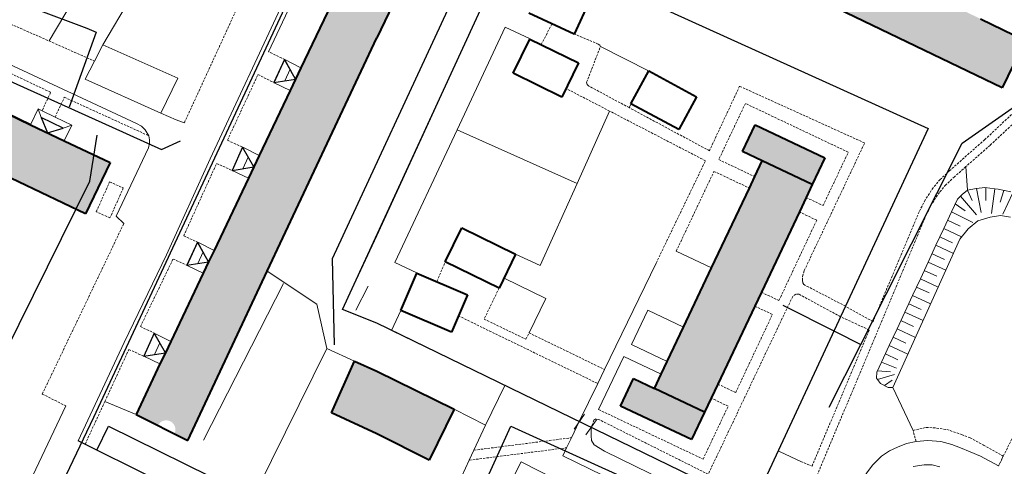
# Model space of a CAD drawing. Extents: x 13 to 4138, y -4831 to -1000.
# Tile 98 of 203: x 1922 to 2136, y -2767 to -2670. Entities that reach past the tile are written whole.
import ezdxf

# ---------------------------------------------------------------- set-up
doc = ezdxf.new("R2010")
doc.units = 0
doc.header["$MEASUREMENT"] = 0
doc.linetypes.add('DASHED', pattern=[0.75, 0.5, -0.25])
for name, color, linetype in [('11', 7, 'CONTINUOUS'), ('24', 7, 'CONTINUOUS'), ('37', 7, 'CONTINUOUS'), ('40', 7, 'CONTINUOUS'), ('6', 7, 'CONTINUOUS'), ('7', 7, 'CONTINUOUS'), ('ДЕТСКИЕ_ПЛОЩАДКИ', 6, 'CONTINUOUS'), ('ПЕШЕХОДНЫЕ_ДОРОЖКИ', 3, 'CONTINUOUS'), ('ТРОПЫ', 32, 'CONTINUOUS'), ('ТРОТУАРЫ', 7, 'CONTINUOUS')]:
    doc.layers.add(name, color=color, linetype=linetype)
for name, color, linetype, lineweight in [('заборы', 5, 'CONTINUOUS', 30), ('заливки дома', 90, 'CONTINUOUS', 40), ('подъезды', 6, 'CONTINUOUS', 40)]:
    doc.layers.add(name, color=color, linetype=linetype, lineweight=lineweight)

msp = doc.modelspace()

# ---------------------------------------------------------------- hatches: boundary and pattern name
at = {"layer": 'заливки дома', "lineweight": 30}
h = msp.add_hatch(color=8, dxfattribs=at)
h.dxf.hatch_style = 1
h.paths.add_polyline_path([(2122, -2413.47), (2111.48, -2408.57), (2109.02, -2413.84), (2107.6, -2416.89), (2106.18, -2419.95), (2099.35, -2434.62), (2097.93, -2437.67), (2096.5, -2440.73), (2090, -2454.68), (2088.61, -2457.69), (2087.16, -2460.79), (2080.39, -2475.32), (2079.01, -2478.28), (2077.55, -2481.43), (2071.22, -2495.01), (2069.83, -2498), (2068.38, -2501.12), (2064.3, -2509.86), (2074.83, -2514.77)])
h.paths.add_polyline_path([(2205.16, -2453.69), (2199.81, -2451.28), (2184.64, -2444.45), (2179.36, -2442.07), (2163.81, -2435.07), (2158.46, -2432.66), (2153.24, -2430.31), (2148.23, -2441.45), (2230.59, -2478.53), (2231.77, -2475.91), (2232.32, -2474.69), (2232.97, -2473.23), (2233.63, -2471.77), (2234.29, -2470.32), (2234.95, -2468.86), (2235.6, -2467.4), (2225.43, -2462.82), (2220.06, -2460.4)])
h.paths.add_polyline_path([(2261.17, -2492.29), (2257.28, -2490.54), (2240.41, -2482.95), (2230.59, -2478.53), (2225.61, -2489.2), (2302.46, -2525.1), (2307.93, -2513.55), (2302.15, -2510.92), (2298.35, -2509.18), (2281.51, -2501.51), (2278.02, -2499.92), (2270.03, -2496.28)])
h.paths.add_polyline_path([(2337.04, -2541.23), (2332.84, -2539.27), (2316.19, -2531.51), (2312.47, -2529.77), (2312.1, -2529.6), (2307.15, -2527.29), (2302.49, -2538.2), (2384.25, -2576.32), (2389.26, -2565.58), (2377.83, -2560.25), (2374.46, -2558.68), (2357.8, -2550.91), (2353.7, -2549)])
h.paths.add_polyline_path([(2275.2, -2605.47), (2287.76, -2579.41), (2272.62, -2572.12), (2263.89, -2590.25), (2262.21, -2589.44), (2259.92, -2594.18), (2261.6, -2594.99), (2259.83, -2598.67), (2257.21, -2604.8), (2254.08, -2611.28), (2252.3, -2610.42), (2250.24, -2614.69), (2252.08, -2615.57), (2243.12, -2634.16), (2257.94, -2641.3), (2271.07, -2614.05)])
h.paths.add_polyline_path([(2241.32, -2591.2), (2251.77, -2569.51), (2240.93, -2564.27), (2217.64, -2613.78), (2228.48, -2619.01), (2238.64, -2597.92), (2241.89, -2599.49), (2242.7, -2597.8), (2244.63, -2593.79), (2245.02, -2592.98)])
h.paths.add_polyline_path([(2259.83, -2598.67), (2255.69, -2596.67), (2254.73, -2598.66), (2244.63, -2593.79), (2242.7, -2597.8), (2257.21, -2604.8)])
h.paths.add_polyline_path([(2418.6, -2618.04), (2420.06, -2614.96), (2421.72, -2611.46), (2411.14, -2606.45), (2410.05, -2608.75), (2409, -2610.98), (2402.95, -2623.76), (2397.98, -2634.26), (2390.44, -2650.18), (2389.27, -2652.64), (2387.99, -2655.35), (2398.57, -2660.36), (2399.68, -2658.01), (2400.89, -2655.46), (2409.01, -2638.31), (2410.49, -2635.19)])
h.paths.add_polyline_path([(2387.99, -2655.35), (2383.25, -2653.11), (2380.48, -2658.97), (2395.8, -2666.22), (2398.57, -2660.36)])
h.paths.add_polyline_path([(2409.14, -2598.59), (2406.47, -2604.24), (2411.14, -2606.45), (2421.72, -2611.46), (2424.39, -2605.81)])
h.paths.add_polyline_path([(2359.34, -2588.74), (2354.39, -2586.16), (2351.33, -2592.03), (2356.27, -2594.61)])
h.paths.add_polyline_path([(2091.8, -2711.35), (2093.28, -2708.22), (2094.62, -2705.39), (2083.75, -2700.24), (2082.12, -2703.69), (2080.94, -2706.17), (2072.75, -2723.48), (2066.66, -2736.34), (2063.12, -2743.82), (2061.81, -2746.57), (2060.34, -2749.66), (2071.22, -2754.81), (2072.67, -2751.75), (2074.11, -2748.71), (2082.12, -2731.79), (2083.55, -2728.77)])
h.paths.add_polyline_path([(2082.18, -2692.46), (2079.46, -2698.21), (2083.75, -2700.24), (2094.62, -2705.39), (2097.35, -2699.64)])
h.paths.add_polyline_path([(2060.34, -2749.66), (2055.8, -2747.51), (2052.98, -2753.46), (2068.4, -2760.76), (2071.22, -2754.81)])
h.paths.add_polyline_path([(2016.8, -2754.18), (2000, -2745.9), (1995.17, -2743.71), (1990.18, -2754.95), (2000, -2759.47), (2011.37, -2765.22)])
h.paths.add_polyline_path([(2020.78, -2793.38), (2021.7, -2791.55), (2016.21, -2788.78), (2012.89, -2787.1), (2009.97, -2785.62), (2004.01, -2782.61), (2002.8, -2785), (2000, -2783.66), (1999.43, -2783.41), (1995.08, -2792.88), (1997.35, -2794.05), (1995.65, -2797.57), (2000, -2799.67), (2014.26, -2806.88), (2015.46, -2804.5), (2020.99, -2807.3), (2019.95, -2809.36), (2035.76, -2817.35), (2038.28, -2818.62), (2039.51, -2816.18), (2042.16, -2817.52), (2047.94, -2806.06), (2045.18, -2804.66), (2045.7, -2803.63), (2040.17, -2800.84), (2037.11, -2799.29), (2033.93, -2797.69), (2027.03, -2794.2), (2026.08, -2796.07)])
h.paths.add_polyline_path([(2085.42, -2792.96), (2081.2, -2790.91), (2077.48, -2789.1), (2074.24, -2795.76), (2072.51, -2799.32), (2077.41, -2801.7), (2108.35, -2816.68), (2113.27, -2806.51), (2110.56, -2805.19)])
h.paths.add_polyline_path([(2077.41, -2801.7), (2074.84, -2807.01), (2098.34, -2818.39), (2105.04, -2821.64), (2105.77, -2821.99), (2108.35, -2816.68)])
h.paths.add_polyline_path([(2143.16, -2821.05), (2140.86, -2819.93), (2126.04, -2812.72), (2122.82, -2811.16), (2117.9, -2821.31), (2148.63, -2836.19), (2153.52, -2826.09), (2150.77, -2824.75)])
h.paths.add_polyline_path([(2117.9, -2821.31), (2114.99, -2827.32), (2121.35, -2830.4), (2121.98, -2830.7), (2122.59, -2831), (2126.58, -2832.93), (2127.18, -2833.22), (2127.82, -2833.53), (2133.67, -2836.36), (2138.82, -2838.86), (2145.72, -2842.2), (2148.63, -2836.19)])
h.paths.add_polyline_path([(2173.84, -2848.43), (2171.62, -2847.36), (2161.97, -2842.67), (2158.45, -2840.96), (2153.3, -2851.53), (2183.93, -2866.36), (2189.06, -2855.83), (2186.21, -2854.44)])
h.paths.add_polyline_path([(2153.3, -2851.53), (2150.73, -2856.85), (2164.22, -2863.4), (2169.36, -2865.9), (2181.33, -2871.72), (2183.93, -2866.36)])
h.paths.add_polyline_path([(2228.29, -2874.89), (2203.55, -2862.87), (2200.28, -2861.28), (2195.13, -2871.86), (2226.02, -2886.87), (2231.16, -2876.29)])
h.paths.add_polyline_path([(2195.13, -2871.86), (2192.88, -2876.53), (2200.31, -2880.14), (2205.45, -2882.64), (2223.76, -2891.53), (2226.02, -2886.87)])
h.paths.add_polyline_path([(2260.28, -2901.51), (2245.12, -2894.18), (2237.38, -2890.42), (2232.43, -2900.62), (2261.92, -2914.9), (2266.86, -2904.7)])
h.paths.add_polyline_path([(2232.43, -2900.62), (2229.67, -2906.34), (2242.55, -2912.58), (2247.7, -2915.07), (2259.15, -2920.62), (2261.92, -2914.9)])
h.paths.add_polyline_path([(2300.61, -2921.05), (2285.1, -2913.53), (2277.35, -2909.78), (2272.41, -2919.98), (2303.42, -2935), (2308.36, -2924.8)])
h.paths.add_polyline_path([(2272.41, -2919.98), (2269.71, -2925.55), (2293.97, -2937.31), (2299.13, -2939.81), (2300.72, -2940.58), (2303.42, -2935)])
h.paths.add_polyline_path([(2320.31, -2758.86), (2309.89, -2753.95), (2306.86, -2760.38), (2305.58, -2763.09), (2304.3, -2765.8), (2297.51, -2780.21), (2296.23, -2782.91), (2294.95, -2785.63), (2287.94, -2800.5), (2286.67, -2803.2), (2285.39, -2805.92), (2278.36, -2820.82), (2277.09, -2823.53), (2275.81, -2826.24), (2268.81, -2841.1), (2267.53, -2843.81), (2266.25, -2846.52), (2262, -2855.54), (2272.43, -2860.46)])
h.paths.add_polyline_path([(2199.93, -2819.12), (2193.75, -2816.17), (2192.68, -2815.65), (2189.48, -2822.27), (2206.2, -2830.36), (2209.42, -2823.71)])
h.paths.add_polyline_path([(2169.41, -2806.97), (2163.86, -2804.68), (2161.52, -2810.37), (2161.93, -2810.54), (2167.06, -2812.66)])
h.paths.add_polyline_path([(2170.59, -2804.11), (2165.05, -2801.82), (2163.86, -2804.68), (2169.41, -2806.97)])
h.paths.add_polyline_path([(2089.67, -2771.06), (2085.07, -2768.92), (2082.45, -2774.56), (2087.04, -2776.7)])
h.paths.add_polyline_path([(2204.37, -2754.25), (2205.82, -2751.06), (2207.23, -2747.94), (2219.77, -2720.22), (2204.72, -2713.41), (2201.53, -2720.45), (2197.98, -2728.3), (2196.91, -2730.68), (2195.36, -2729.98), (2193.37, -2734.38), (2195.35, -2735.27), (2191.51, -2743.76), (2190.04, -2746.88), (2187.52, -2752.45), (2185.62, -2751.59), (2183.19, -2756.98), (2184.86, -2757.73), (2182.44, -2763.09), (2176.69, -2775.8), (2191.58, -2782.54)])
h.paths.add_polyline_path([(2182.44, -2763.09), (2176.59, -2760.45), (2170.84, -2773.16), (2176.69, -2775.8)])
h.paths.add_polyline_path([(2176.66, -2736.69), (2177.35, -2735.16), (2174.54, -2733.89), (2171.11, -2741.49), (2174.21, -2742.89), (2175.4, -2740.26), (2183.19, -2743.78), (2190.04, -2746.88), (2191.51, -2743.76), (2188.71, -2742.5), (2189.81, -2740.05), (2187.12, -2738.83), (2186.15, -2740.98)])
h.paths.add_polyline_path([(2174.54, -2733.89), (2182.91, -2715.38), (2184.42, -2712.04), (2174, -2707.33), (2163.49, -2730.56), (2162.73, -2732.26), (2161.97, -2733.94), (2151.97, -2756.05), (2162.39, -2760.77), (2169.91, -2744.14), (2171.11, -2741.49)])
h.paths.add_polyline_path([(2364.31, -2689.41), (2358.95, -2686.92), (2343.41, -2679.73), (2338.05, -2677.25), (2332.5, -2674.68), (2327.71, -2685.01), (2411.38, -2723.75), (2415.04, -2715.84), (2416.17, -2713.42), (2405.84, -2708.64), (2400.48, -2706.16), (2385.28, -2699.12), (2379.92, -2696.64)])
h.paths.add_polyline_path([(2502.19, -2641.62), (2490.81, -2636.38), (2487.81, -2642.91), (2486.51, -2645.73), (2485.25, -2648.47), (2478.99, -2662.07), (2477.66, -2664.95), (2476.42, -2667.63), (2469.42, -2682.83), (2468.16, -2685.58), (2466.86, -2688.39), (2460.16, -2702.94), (2458.82, -2705.84), (2457.6, -2708.5), (2450.41, -2724.12), (2449.12, -2726.91), (2449.12, -2726.91), (2449.12, -2726.91), (2447.84, -2729.69), (2443.23, -2739.71), (2454.61, -2744.95)])
h.paths.add_polyline_path([(2588.56, -2671.08), (2580.68, -2667.24), (2567.87, -2661), (2560.05, -2657.19), (2545.46, -2650.09), (2538.74, -2646.81), (2533.57, -2644.29), (2528.38, -2654.94), (2610.42, -2694.91), (2615.61, -2684.26), (2604.22, -2678.71), (2601.36, -2677.32)])
h.paths.add_polyline_path([(2673.91, -2695.04), (2665, -2690.57), (2663, -2689.57), (2660.72, -2688.42), (2653.6, -2684.86), (2646.15, -2699.48), (2654.36, -2703.29), (2661.46, -2706.58), (2667.34, -2709.11), (2668.77, -2706.05), (2670.71, -2701.89)])
h.paths.add_polyline_path([(2672.06, -2711.14), (2667.34, -2709.11), (2661.46, -2706.58), (2657.92, -2714.82), (2657.2, -2716.5), (2655.82, -2719.72), (2654.49, -2722.81), (2646.7, -2740.94), (2645.35, -2744.1), (2643.99, -2747.25), (2639.76, -2757.1), (2650.35, -2761.66)])
h.paths.add_polyline_path([(2620.69, -2723.08), (2608.46, -2717.34), (2599.49, -2736.47), (2611.73, -2742.2)])
h.paths.add_polyline_path([(2581.49, -2719.86), (2570, -2714.44), (2566.86, -2721.1), (2565.47, -2724.06), (2564.02, -2727.13), (2557.44, -2741.08), (2555.87, -2744.41), (2554.6, -2747.11), (2547.86, -2761.41), (2546.44, -2764.43), (2546.44, -2764.43), (2546.44, -2764.43), (2545.02, -2767.45), (2538.35, -2781.6), (2536.89, -2784.7), (2535.51, -2787.63), (2528.61, -2802.28), (2527.08, -2805.52), (2525.76, -2808.31), (2519.02, -2822.61), (2517.62, -2825.59), (2516.18, -2828.64), (2509.47, -2842.87), (2508.05, -2845.89), (2506.63, -2848.9), (2502.89, -2856.85), (2514.37, -2862.26)])
at = {"layer": 'заливки дома', "linetype": 'Continuous', "lineweight": 30}
h = msp.add_hatch(color=8, dxfattribs=at)
h.dxf.hatch_style = 1
h.paths.add_polyline_path([(1911.53, -2686.09), (1904.18, -2682.59), (1890.86, -2676.25), (1883.52, -2672.75), (1871.27, -2666.92), (1863.92, -2663.43), (1863.42, -2663.18), (1858.81, -2660.99), (1853.51, -2672.11), (1936.79, -2711.77), (1942.09, -2700.65), (1932.16, -2695.92), (1924.82, -2692.42)])
h.paths.add_polyline_path([(1931.24, -2576.7), (1932.69, -2573.68), (1934.15, -2570.65), (1941.01, -2556.38), (1942.46, -2553.35), (1943.91, -2550.33), (1950.77, -2536.05), (1952.22, -2533.03), (1953.68, -2530.01), (1960.29, -2516.25), (1961.74, -2513.22), (1963.2, -2510.2), (1967.35, -2501.56), (1957.41, -2496.79), (1889.79, -2637.52), (1899.73, -2642.29), (1902.2, -2637.14), (1903.65, -2634.11), (1905.11, -2631.09), (1911.85, -2617.06), (1913.3, -2614.03), (1914.76, -2611.01), (1921.6, -2596.77), (1923.05, -2593.74), (1924.51, -2590.72)])
h.paths.add_polyline_path([(2091.68, -2650.43), (2084.83, -2647.13), (2071.06, -2640.5), (2064.29, -2637.24), (2058.52, -2634.46), (2053.54, -2644.79), (2135.86, -2684.45), (2140.84, -2674.12), (2131.18, -2669.47), (2125.66, -2666.81), (2113.06, -2660.74), (2107.55, -2658.08)])
h.paths.add_polyline_path([(2195.82, -2498.56), (2184.84, -2493.4), (2182.45, -2498.49), (2180.97, -2501.64), (2179.46, -2504.86), (2172.47, -2519.74), (2170.98, -2522.92), (2169.48, -2526.1), (2162.72, -2540.52), (2161.18, -2543.79), (2159.73, -2546.88), (2153.61, -2559.92), (2152.11, -2563.1), (2150.62, -2566.28), (2144.2, -2579.96), (2142.71, -2583.14), (2141.21, -2586.32), (2137.27, -2594.72), (2148.26, -2599.88)])
h.paths.add_polyline_path([(2050.75, -2540.64), (2045.36, -2538.13), (2030.83, -2531.34), (2025.44, -2528.82), (2009.87, -2521.55), (2004.48, -2519.03), (2000, -2516.94), (1998.14, -2516.03), (1997.06, -2518.27), (1993.26, -2526.12), (2000, -2529.39), (2076.6, -2565.18), (2081.38, -2554.95), (2071.62, -2550.39), (2066.23, -2547.88)])
h.paths.add_polyline_path([(2026.85, -2618.39), (2015.61, -2612.98), (2012.67, -2619.09), (2011.39, -2621.74), (2009.94, -2624.78), (2003.26, -2638.68), (2001.97, -2641.36), (2001.16, -2643.04), (2000.9, -2643.58), (2000, -2645.48), (1993.75, -2658.61), (1992.58, -2661.06), (1991.42, -2663.51), (1983.54, -2680.07), (1982.37, -2682.52), (1981.2, -2684.97), (1974.47, -2699.12), (1973.3, -2701.57), (1972.14, -2704.02), (1964.67, -2719.71), (1963.5, -2722.16), (1962.33, -2724.61), (1955.28, -2739.44), (1954.11, -2741.89), (1952.94, -2744.34), (1947.73, -2755.29), (1952.5, -2757.67, -0.791275), (1956.29, -2758.57, -0.116579), (1956.08, -2759.47), (1958.97, -2760.91), (1976.2, -2724.22), (2000, -2673.56)])
h.paths.add_polyline_path([(1957.52, -2647.25), (1948.89, -2643.51), (1945.3, -2651.79), (1953.93, -2655.53)])
h.paths.add_polyline_path([(2014.95, -2584.21), (2004.36, -2579.07), (2001.07, -2585.85), (2017.2, -2593.68), (2020.57, -2586.94)])
h.paths.add_polyline_path([(2008.71, -2566.2), (2007.6, -2568.45), (2004.63, -2566.97), (2002.27, -2571.73), (2004.93, -2573.05), (2005.87, -2571.14), (2018.32, -2577.32), (2019.71, -2574.49), (2020.87, -2572.25)])

# ---------------------------------------------------------------- linework, layer by layer
at = {"layer": '11', "color": 253, "linetype": 'Continuous', "lineweight": 0}
for p, q in [((2029.47, -2652.37), (2000, -2716.56)), ((2119.79, -2693.22), (2034.06, -2654.45)), ((1938.71, -2678.62), (1940.49, -2675.12)), ((1940.49, -2675.12), (1956.81, -2682.3)), ((1936.71, -2682.53), (1938.71, -2678.62)), ((1953.15, -2689.93), (1936.71, -2682.53)), ((1956.81, -2682.3), (1953.15, -2689.93)), ((2101.82, -2731.8), (2119.79, -2693.22)), ((2000, -2716.56), (1992.59, -2732.52)), ((1992.59, -2732.52), (2000, -2735.49)), ((2087.2, -2763.18), (2100.75, -2734.08)), ((2000, -2735.49), (2003.19, -2737.04)), ((2003.19, -2737.04), (2027.82, -2748.99)), ((2027.82, -2748.99), (2044, -2756.84)), ((2045.14, -2755.2), (2042.86, -2758.48)), ((2047.71, -2756.44), (2045.43, -2759.73)), ((2046.57, -2758.09), (2081.64, -2775.1)), ((2084.62, -2768.71), (2087.2, -2763.18))]:
    msp.add_line(p, q, dxfattribs=at)
at = {"layer": '24', "color": 253, "linetype": 'Continuous', "lineweight": 0}
for p, q in [((1867.51, -2654.9), (1947.8, -2692.14)), ((1963.84, -2699.82), (1982.64, -2659.51)), ((1976.54, -2676.57), (1984.15, -2660.26)), ((1956.44, -2691.33), (1953.15, -2689.93)), ((1947.8, -2692.14), (1948.93, -2692.7)), ((1958.21, -2692.04), (1956.44, -2691.33)), ((1948.93, -2692.7), (1949.74, -2693.51)), ((1949.74, -2693.51), (1950.48, -2694.81)), ((1950.64, -2696.46), (1950.47, -2697.41)), ((1950.48, -2694.81), (1950.64, -2695.67)), ((1950.64, -2695.67), (1950.64, -2696.46)), ((1950.47, -2697.41), (1943.42, -2712.23)), ((1954.36, -2720.65), (1963.84, -2699.82)), ((1943.42, -2712.23), (1945.07, -2713.88)), ((2065.07, -2719.84), (2072.75, -2723.48)), ((1945.14, -2739.65), (1954.36, -2720.65)), ((2049.48, -2745.54), (2060.68, -2722.47)), ((2058.86, -2732.65), (2055.32, -2740.12)), ((2066.66, -2736.34), (2058.86, -2732.65)), ((1935.16, -2761.03), (1945.14, -2739.65)), ((1966.46, -2786.89), (1989.15, -2741)), ((1989.15, -2741), (1995.17, -2743.71)), ((2055.32, -2740.12), (2063.12, -2743.82)), ((2048.2, -2754.23), (2053.66, -2742.71)), ((2053.66, -2742.71), (2061.81, -2746.57)), ((2048.01, -2748.58), (2049.48, -2745.54)), ((2044, -2756.84), (2048.01, -2748.58)), ((1932.46, -2753.41), (1923.49, -2772.42)), ((2016.8, -2754.18), (2023.63, -2757.62)), ((2023.63, -2757.62), (2021.13, -2763.04)), ((2042.3, -2760.35), (2044, -2756.84)), ((2046.57, -2758.09), (2046.57, -2759.9)), ((2041.24, -2762.53), (2042.3, -2760.35)), ((2046.57, -2759.9), (2046.66, -2760.92)), ((2040.4, -2764.26), (2041.24, -2762.53)), ((2046.66, -2760.92), (2047.22, -2761.85)), ((2047.22, -2761.85), (2049.45, -2763.25)), ((2113.14, -2762.36), (2111.37, -2763.2)), ((2115.09, -2761.62), (2113.14, -2762.36)), ((2117.14, -2761.15), (2115.09, -2761.62)), ((2119.73, -2760.97), (2117.14, -2761.15)), ((2122.52, -2761.15), (2119.73, -2760.97)), ((2124.94, -2761.8), (2122.52, -2761.15)), ((2126.8, -2762.55), (2124.94, -2761.8)), ((2128.93, -2763.39), (2126.8, -2762.55)), ((2021.13, -2763.04), (2020.12, -2765.21)), ((2065.28, -2776.33), (2040.4, -2764.26)), ((2049.45, -2763.25), (2079.46, -2777.84)), ((2109.61, -2764.32), (2107.66, -2766.27)), ((2111.37, -2763.2), (2109.61, -2764.32)), ((2131.16, -2764.32), (2128.93, -2763.39)), ((2135.06, -2766.45), (2131.16, -2764.32)), ((2020.12, -2765.21), (2017.72, -2770.4)), ((2107.66, -2766.27), (2103.79, -2771.49)), ((2118.92, -2766.21), (2116.55, -2766.58)), ((2120.68, -2766.25), (2118.92, -2766.21)), ((2122.31, -2766.67), (2120.68, -2766.25))]:
    msp.add_line(p, q, dxfattribs=at)
at = {"layer": '24', "color": 253, "linetype": 'DASHED', "lineweight": 0}
for p, q in [((1974.43, -2656.79), (1958.21, -2692.04)), ((1906.82, -2664.53), (1928.84, -2674.25)), ((2035.74, -2675.03), (2038.08, -2670.52)), ((2048.14, -2674.92), (2042.91, -2672.74)), ((1928.84, -2674.25), (1938.71, -2678.62)), ((2048.48, -2675.15), (2048.14, -2674.92)), ((2048.6, -2675.44), (2048.48, -2675.15)), ((1911.75, -2677.16), (1929.19, -2685.39)), ((1980.04, -2678.29), (1976.54, -2676.57)), ((2045.6, -2683.22), (2048.6, -2675.44)), ((1967.58, -2695.79), (1974.22, -2681.55)), ((1974.22, -2681.55), (1977.75, -2683.32)), ((2045.69, -2683.66), (2045.6, -2683.22)), ((2046.03, -2684), (2045.69, -2683.66)), ((1929.19, -2685.39), (1927.33, -2689.4)), ((2050.59, -2689.46), (2041.09, -2684.54)), ((2054.84, -2688.72), (2046.03, -2684)), ((2078.82, -2684.07), (2072.27, -2698.07)), ((2105.98, -2696.38), (2078.82, -2684.07)), ((1930.16, -2690.77), (1932.16, -2686.46)), ((1932.16, -2686.46), (1950.48, -2694.81)), ((2080.07, -2687.8), (2074.3, -2699.99)), ((2102.43, -2698.39), (2080.07, -2687.8)), ((2071.4, -2700.24), (2050.59, -2689.46)), ((2072.27, -2698.07), (2054.84, -2688.72)), ((2137.89, -2690.22), (2132.07, -2695.65)), ((2139.09, -2691.4), (2133.21, -2696.9)), ((1967.58, -2695.79), (1970.91, -2697.31)), ((2092.87, -2724.07), (2105.98, -2696.38)), ((2132.07, -2695.65), (2124.36, -2702.46)), ((2096.95, -2709.96), (2102.43, -2698.39)), ((2133.21, -2696.9), (2127.98, -2701.51)), ((1958.09, -2716.53), (1965.24, -2700.81)), ((1965.24, -2700.81), (1968.62, -2702.35)), ((2060.68, -2722.47), (2071.4, -2700.24)), ((2074.3, -2699.99), (2082.12, -2703.69)), ((2065.07, -2719.84), (2073.26, -2702.54)), ((2073.26, -2702.54), (2080.94, -2706.17)), ((2124.36, -2702.46), (2122.38, -2704.3)), ((2127.98, -2701.51), (2125.49, -2703.71)), ((1939.1, -2711.31), (1942, -2704.82)), ((1942, -2704.82), (1944.97, -2706.15)), ((2122.38, -2704.3), (2120.87, -2706.09)), ((2125.49, -2703.71), (2123.61, -2705.46)), ((1944.97, -2706.15), (1942.07, -2712.64)), ((2120.87, -2706.09), (2119.13, -2708.75)), ((2122.22, -2707.1), (2120.59, -2709.6)), ((2123.61, -2705.46), (2122.22, -2707.1)), ((2093.28, -2708.22), (2096.95, -2709.96)), ((2119.13, -2708.75), (2117.8, -2711.32)), ((1942.07, -2712.64), (1939.1, -2711.31)), ((2095.58, -2713.13), (2091.8, -2711.35)), ((2117.8, -2711.32), (2107.8, -2735.16)), ((2120.59, -2709.6), (2119.33, -2712.03)), ((2087.37, -2730.56), (2095.58, -2713.13)), ((2119.33, -2712.03), (2095.81, -2768.14)), ((1945.07, -2713.88), (1927.38, -2750.86)), ((1958.09, -2716.53), (1961.15, -2717.92)), ((1948.67, -2736.24), (1955.79, -2721.56)), ((1955.79, -2721.56), (1958.86, -2722.96)), ((2013.07, -2726.44), (2014.91, -2722.17)), ((2092.46, -2725.35), (2092.87, -2724.07)), ((2092.46, -2726.18), (2092.46, -2725.35)), ((2092.55, -2726.73), (2092.46, -2726.18)), ((2026.6, -2727.88), (2023.34, -2734.59)), ((2092.8, -2727.12), (2092.55, -2726.73)), ((2101.82, -2731.8), (2092.8, -2727.12)), ((2090.35, -2729.68), (2072.01, -2768.27)), ((2083.55, -2728.77), (2087.37, -2730.56)), ((2091.04, -2729.22), (2090.35, -2729.68)), ((2091.67, -2729.19), (2091.04, -2729.22)), ((2100.75, -2734.08), (2091.67, -2729.19)), ((2085.95, -2733.59), (2082.12, -2731.79)), ((2107.8, -2735.16), (2101.82, -2731.8)), ((2136.1, -2764.36), (2151.64, -2732.82)), ((2017.72, -2733.88), (2048.01, -2748.58)), ((2023.34, -2734.59), (2032.41, -2738.99)), ((2077.97, -2750.54), (2085.95, -2733.59)), ((2106.99, -2736.98), (2100.75, -2734.08)), ((1948.67, -2736.24), (1951.69, -2737.62)), ((2094.55, -2766.5), (2106.99, -2736.98)), ((2032.41, -2738.99), (2033.09, -2737.58)), ((2033.09, -2737.58), (2049.48, -2745.54)), ((1940.97, -2752.47), (1946.18, -2741.19)), ((1946.18, -2741.19), (1949.41, -2742.66)), ((2074.11, -2748.71), (2077.97, -2750.54)), ((1927.38, -2750.86), (1932.46, -2753.41)), ((2076.34, -2753.49), (2072.67, -2751.75)), ((1936.67, -2761.78), (1940.97, -2752.47)), ((2048.2, -2754.23), (2070.9, -2764.98)), ((2070.9, -2764.98), (2076.34, -2753.49)), ((2047.61, -2756.25), (2047.19, -2756.53)), ((2048.26, -2756.39), (2047.61, -2756.25)), ((2072.01, -2768.27), (2048.26, -2756.39)), ((2047.19, -2756.53), (2046.57, -2758.09)), ((2116.5, -2758.76), (2119.38, -2758.11)), ((2119.38, -2758.11), (2121.61, -2758.24)), ((2121.61, -2758.24), (2123.84, -2758.57)), ((2123.84, -2758.57), (2127.05, -2759.64)), ((2021.13, -2763.04), (2042.3, -2760.35)), ((2117.14, -2761.15), (2116.5, -2758.76)), ((2127.05, -2759.64), (2128.9, -2760.38)), ((2128.9, -2760.38), (2131.78, -2761.92)), ((2020.12, -2765.21), (2041.24, -2762.53)), ((2131.78, -2761.92), (2136.1, -2764.36)), ((2087.2, -2763.18), (2087.65, -2763.39)), ((2135.06, -2766.45), (2136.1, -2764.36)), ((2136.1, -2764.36), (2135.06, -2766.45)), ((2092.15, -2765.49), (2094.55, -2766.5))]:
    msp.add_line(p, q, dxfattribs=at)
at = {"layer": '24', "color": 253}
msp.add_line((1939.19, -2763.02), (1935.16, -2761.03), dxfattribs=at)
at = {"layer": '24', "color": 251, "lineweight": 0}
msp.add_line((2087.65, -2763.39), (2092.15, -2765.49), dxfattribs=at)
at = {"layer": '37', "color": 253, "linetype": 'Continuous', "lineweight": 0}
for p, q in [((2127.14, -2707.55), (2128.35, -2706.62)), ((2128.35, -2706.62), (2130.21, -2706.25)), ((2128.35, -2706.62), (2129.3, -2708.84)), ((2130.21, -2706.25), (2130.3, -2706.24)), ((2130.3, -2706.24), (2132.07, -2706.07)), ((2130.3, -2706.24), (2131.28, -2711.5)), ((2132.07, -2706.07), (2134.27, -2706.35)), ((2132.29, -2706.09), (2132.31, -2708.88)), ((2134.27, -2706.35), (2133.53, -2711.71)), ((2134.27, -2706.35), (2134.95, -2706.44)), ((2134.95, -2706.44), (2137.73, -2707)), ((2136.2, -2706.69), (2135.43, -2709.21)), ((2138.16, -2707.2), (2136.03, -2711.8)), ((2124.84, -2711.34), (2126.12, -2708.58)), ((2126.12, -2708.58), (2126.8, -2707.9)), ((2126.8, -2707.9), (2127.14, -2707.55)), ((2126.8, -2707.9), (2130.25, -2711.95)), ((2123.15, -2714.97), (2124.84, -2711.34)), ((2124.84, -2711.34), (2129.45, -2713.67)), ((2125.65, -2709.59), (2127.79, -2711.11)), ((2123.99, -2713.15), (2126.71, -2714.42)), ((2130.57, -2713.25), (2128.44, -2715.01)), ((2133.27, -2712.5), (2130.57, -2713.25)), ((2135.5, -2712.13), (2133.27, -2712.5)), ((2137.64, -2712.5), (2135.5, -2712.13)), ((2121.46, -2718.59), (2123.15, -2714.97)), ((2123.15, -2714.97), (2127.04, -2716.78)), ((2128.44, -2715.01), (2126.67, -2717.24)), ((2126.67, -2717.24), (2112.1, -2749.47)), ((2122.31, -2716.78), (2125.03, -2718.05)), ((2119.78, -2722.22), (2121.46, -2718.59)), ((2121.46, -2718.59), (2125.26, -2720.36)), ((2118.09, -2725.85), (2119.78, -2722.22)), ((2119.78, -2722.22), (2123.61, -2724.01)), ((2120.62, -2720.41), (2123.34, -2721.67)), ((2118.93, -2724.03), (2121.65, -2725.3)), ((2116.4, -2729.47), (2118.09, -2725.85)), ((2118.09, -2725.85), (2121.97, -2727.65)), ((2117.25, -2727.66), (2119.97, -2728.93)), ((2114.72, -2733.1), (2116.4, -2729.47)), ((2116.4, -2729.47), (2120.32, -2731.3)), ((2115.56, -2731.29), (2118.28, -2732.55)), ((2113.03, -2736.73), (2114.72, -2733.1)), ((2113.87, -2734.91), (2116.59, -2736.18)), ((2114.72, -2733.1), (2118.67, -2734.94)), ((2111.34, -2740.36), (2113.03, -2736.73)), ((2113.03, -2736.73), (2117.02, -2738.58)), ((2112.19, -2738.54), (2114.91, -2739.81)), ((2109.66, -2743.98), (2111.34, -2740.36)), ((2111.34, -2740.36), (2115.37, -2742.23)), ((2110.5, -2742.17), (2113.22, -2743.43)), ((2108.66, -2746.13), (2109.66, -2743.98)), ((2108.81, -2745.8), (2111.6, -2746.06)), ((2109.66, -2743.98), (2112.87, -2745.25)), ((2108.57, -2747.43), (2108.66, -2746.13)), ((2108.76, -2747.69), (2108.57, -2747.43)), ((2108.76, -2747.69), (2112.47, -2746.61)), ((2109.4, -2748.54), (2108.76, -2747.69)), ((2110.3, -2749.04), (2111.98, -2747.88)), ((2111.07, -2749.47), (2109.4, -2748.54)), ((2112.1, -2749.47), (2111.07, -2749.47))]:
    msp.add_line(p, q, dxfattribs=at)
at = {"layer": '40', "color": 253, "linetype": 'Continuous', "lineweight": 0}
for p, q in [((1950.71, -2657.87), (1940.49, -2675.12)), ((1928.84, -2674.25), (1934.08, -2665.5)), ((2017.5, -2693.5), (2027.93, -2671.26)), ((2027.93, -2671.26), (2033.34, -2673.79)), ((2048.6, -2675.44), (2059.2, -2680.77)), ((2054.84, -2688.72), (2055.38, -2687.72)), ((2043.52, -2705.19), (2050.59, -2689.46)), ((2003.96, -2722.34), (2017.5, -2693.5)), ((2017.5, -2693.5), (2043.52, -2705.19)), ((2127.98, -2701.51), (2128.35, -2706.62)), ((2035.54, -2722.95), (2043.52, -2705.19)), ((2030.18, -2720.54), (2035.54, -2722.95)), ((1986.98, -2731.36), (1976.2, -2724.22)), ((2008.69, -2724.56), (2003.96, -2722.34)), ((2027.66, -2725.7), (2036.73, -2730.13)), ((1962.36, -2760.84), (1979.75, -2726.84)), ((1998.12, -2727.46), (1995.5, -2732.66)), ((2036.73, -2730.13), (2033.09, -2737.58)), ((1989.15, -2741), (1986.98, -2731.36)), ((2003.19, -2737.04), (2005.27, -2732.76)), ((2027.82, -2748.99), (2023.63, -2757.62)), ((2112.1, -2749.47), (2116.5, -2758.76)), ((1940.97, -2752.47), (1947.73, -2755.29)), ((2026.98, -2774.3), (2031.36, -2765.59)), ((2031.36, -2765.59), (2045.6, -2772.74))]:
    msp.add_line(p, q, dxfattribs=at)
at = {"layer": '6', "color": 253, "linetype": 'Continuous', "lineweight": 40}
for p, q in [((2026.85, -2618.39), (2000, -2673.56)), ((2135.86, -2684.45), (2053.54, -2644.79)), ((1991.42, -2663.51), (1983.54, -2680.07)), ((2046.32, -2665.36), (2042.91, -2672.74)), ((2042.91, -2672.74), (2033.05, -2668.21)), ((2131.18, -2669.47), (2140.84, -2674.12)), ((1936.79, -2711.77), (1853.51, -2672.11)), ((1976.2, -2724.22), (2000, -2673.56)), ((2029.64, -2681.27), (2033.28, -2673.83)), ((2033.28, -2673.83), (2043.81, -2678.97)), ((2140.84, -2674.12), (2135.86, -2684.45)), ((2043.81, -2678.97), (2040.18, -2686.42)), ((1983.54, -2680.07), (1982.37, -2682.52)), ((2040.18, -2686.42), (2029.64, -2681.27)), ((2055.22, -2687.86), (2059.09, -2680.72)), ((2059.09, -2680.72), (2069.46, -2686.34)), ((1982.37, -2682.52), (1981.2, -2684.97)), ((1981.2, -2684.97), (1974.47, -2699.12)), ((2065.6, -2693.48), (2055.22, -2687.86)), ((2069.46, -2686.34), (2065.6, -2693.48)), ((1924.82, -2692.42), (1932.16, -2695.92)), ((2079.46, -2698.21), (2082.18, -2692.46)), ((2082.18, -2692.46), (2097.35, -2699.64)), ((1932.16, -2695.92), (1942.09, -2700.65)), ((2083.75, -2700.24), (2079.46, -2698.21)), ((1942.09, -2700.65), (1936.79, -2711.77)), ((1974.47, -2699.12), (1973.3, -2701.57)), ((2082.12, -2703.69), (2083.75, -2700.24)), ((2094.62, -2705.39), (2083.75, -2700.24)), ((2097.35, -2699.64), (2094.62, -2705.39)), ((1973.3, -2701.57), (1972.14, -2704.02)), ((1972.14, -2704.02), (1964.67, -2719.71)), ((2080.94, -2706.17), (2082.12, -2703.69)), ((2072.75, -2723.48), (2080.94, -2706.17)), ((2094.62, -2705.39), (2093.28, -2708.22)), ((2093.28, -2708.22), (2091.8, -2711.35)), ((2091.8, -2711.35), (2083.55, -2728.77)), ((2014.91, -2722.17), (2018.5, -2714.83)), ((2018.5, -2714.83), (2030.18, -2720.54)), ((1964.67, -2719.71), (1963.5, -2722.16)), ((1963.5, -2722.16), (1962.33, -2724.61)), ((2026.6, -2727.88), (2014.91, -2722.17)), ((2030.18, -2720.54), (2026.6, -2727.88)), ((1958.97, -2760.91), (1976.2, -2724.22)), ((2066.66, -2736.34), (2072.75, -2723.48)), ((1962.33, -2724.61), (1955.28, -2739.44)), ((2005.25, -2732.76), (2008.71, -2724.64)), ((2008.71, -2724.64), (2019.72, -2729.33)), ((2019.72, -2729.33), (2016.26, -2737.45)), ((2083.55, -2728.77), (2082.12, -2731.79)), ((2016.26, -2737.45), (2005.25, -2732.76)), ((2082.12, -2731.79), (2074.11, -2748.71)), ((2063.12, -2743.82), (2066.66, -2736.34)), ((1955.28, -2739.44), (1954.11, -2741.89)), ((1954.11, -2741.89), (1952.94, -2744.34)), ((1952.94, -2744.34), (1947.73, -2755.29)), ((1990.18, -2754.95), (1995.17, -2743.71)), ((1995.17, -2743.71), (2000, -2745.9)), ((2061.81, -2746.57), (2063.12, -2743.82)), ((2000, -2745.9), (2016.8, -2754.18)), ((2052.98, -2753.46), (2055.8, -2747.51)), ((2055.8, -2747.51), (2060.34, -2749.66)), ((2060.34, -2749.66), (2061.81, -2746.57)), ((2071.22, -2754.81), (2060.34, -2749.66)), ((2074.11, -2748.71), (2072.67, -2751.75)), ((2072.67, -2751.75), (2071.22, -2754.81)), ((2016.8, -2754.18), (2011.37, -2765.22)), ((2068.4, -2760.76), (2052.98, -2753.46)), ((1947.73, -2755.29), (1958.97, -2760.91)), ((2000, -2759.47), (1990.18, -2754.95)), ((2071.22, -2754.81), (2068.4, -2760.76)), ((2011.37, -2765.22), (2000, -2759.47))]:
    msp.add_line(p, q, dxfattribs=at)
at = {"layer": '6', "color": 253, "linetype": 'Continuous', "lineweight": 50}
msp.add_line((1911.53, -2686.09), (1924.82, -2692.42), dxfattribs=at)
at = {"layer": '6', "color": 253, "linetype": 'Continuous', "lineweight": 25}
for p, q in [((1939.19, -2763.02), (1941.76, -2757.82)), ((1941.76, -2757.82), (1970.89, -2772.17)), ((1968.32, -2777.38), (1939.19, -2763.02))]:
    msp.add_line(p, q, dxfattribs=at)
at = {"layer": '7', "color": 253, "linetype": 'Continuous', "lineweight": 0}
for p, q in [((1977.75, -2683.32), (1980.04, -2678.29)), ((1980.04, -2678.29), (1983.54, -2680.07)), ((1980.04, -2678.29), (1981.2, -2680.4)), ((1981.2, -2680.4), (1980.06, -2682.92)), ((1981.2, -2680.4), (1982.37, -2682.52)), ((1980.06, -2682.92), (1977.75, -2683.32)), ((1981.2, -2684.97), (1977.75, -2683.32)), ((1982.37, -2682.52), (1980.06, -2682.92)), ((1924.82, -2692.42), (1926.45, -2688.98)), ((1926.45, -2688.98), (1927.12, -2690.86)), ((1926.45, -2688.98), (1927.33, -2689.4)), ((1927.33, -2689.4), (1930.16, -2690.77)), ((1930.16, -2690.77), (1933.81, -2692.53)), ((1933.81, -2692.53), (1931.92, -2693.19)), ((1933.81, -2692.53), (1932.16, -2695.92)), ((1968.62, -2702.35), (1970.91, -2697.31)), ((1970.91, -2697.31), (1972.11, -2699.44)), ((1970.91, -2697.31), (1974.47, -2699.12)), ((1972.11, -2699.44), (1970.96, -2701.96)), ((1972.11, -2699.44), (1973.3, -2701.57)), ((1970.96, -2701.96), (1968.62, -2702.35)), ((1972.14, -2704.02), (1968.62, -2702.35)), ((1973.3, -2701.57), (1970.96, -2701.96)), ((1958.86, -2722.96), (1961.15, -2717.92)), ((1961.15, -2717.92), (1962.33, -2720.04)), ((1961.15, -2717.92), (1964.67, -2719.71)), ((1962.33, -2720.04), (1961.18, -2722.56)), ((1962.33, -2720.04), (1963.5, -2722.16)), ((1963.5, -2722.16), (1961.18, -2722.56)), ((1961.18, -2722.56), (1958.86, -2722.96)), ((1962.33, -2724.61), (1958.86, -2722.96)), ((1949.41, -2742.66), (1951.69, -2737.62)), ((1951.69, -2737.62), (1952.9, -2739.75)), ((1951.69, -2737.62), (1955.28, -2739.44)), ((1952.9, -2739.75), (1951.76, -2742.27)), ((1952.9, -2739.75), (1954.11, -2741.89)), ((1951.76, -2742.27), (1949.41, -2742.66)), ((1952.94, -2744.34), (1949.41, -2742.66)), ((1954.11, -2741.89), (1951.76, -2742.27))]:
    msp.add_line(p, q, dxfattribs=at)
at = {"layer": 'ДЕТСКИЕ_ПЛОЩАДКИ'}
msp.add_lwpolyline([(2022.26, -2772.97), (2029.14, -2757.85), (2056.72, -2770.34), (2049.84, -2785.46)], close=True, dxfattribs=at)
at = {"layer": 'заборы'}
for p, q in [((1992.59, -2732.52), (2029.47, -2652.37)), ((2029.47, -2652.37), (2119.79, -2693.22)), ((2119.79, -2693.22), (2081.64, -2775.1)), ((2000, -2735.49), (1992.59, -2732.52)), ((2081.64, -2775.1), (2000, -2735.49))]:
    msp.add_line(p, q, dxfattribs=at)
at = {"layer": 'ПЕШЕХОДНЫЕ_ДОРОЖКИ'}
for points in [[(2003.71, -2616.21), (1938.47, -2755.96)], [(1916.76, -2660.99), (1926.44, -2667.46), (1937.02, -2671.47), (1939.04, -2672.31), (1933.24, -2688.62)], [(2098.29, -2753.68), (2105.13, -2740.1), (2127.14, -2696.41), (2139.44, -2687.81), (2149.98, -2669.8)], [(1907.71, -2750.47), (1919.34, -2741.83), (1937.72, -2704.7), (1939.29, -2694.68)], [(2088.19, -2731.6), (2099.58, -2737.32)], [(2099.58, -2737.32), (2105.13, -2740.1)], [(1938.47, -2755.96), (1933.28, -2766.9), (1927.6, -2778.86)]]:
    msp.add_lwpolyline(points, dxfattribs=at)
at = {"layer": 'подъезды', "lineweight": 30}
for p, q in [((1979.96, -2678.24), (1977.67, -2683.28)), ((1982.37, -2682.52), (1979.96, -2678.24)), ((1977.67, -2683.28), (1982.37, -2682.52)), ((1931.92, -2693.19), (1927.12, -2690.86)), ((1927.12, -2690.86), (1928.49, -2694.17)), ((1928.49, -2694.17), (1931.92, -2693.19)), ((1970.89, -2697.29), (1968.6, -2702.33)), ((1973.3, -2701.57), (1970.89, -2697.29)), ((1968.6, -2702.33), (1973.3, -2701.57)), ((1961.09, -2717.89), (1958.8, -2722.93)), ((1963.5, -2722.16), (1961.09, -2717.89)), ((1958.8, -2722.93), (1963.5, -2722.16)), ((1951.69, -2737.62), (1949.41, -2742.66)), ((1954.11, -2741.89), (1951.69, -2737.62)), ((1949.41, -2742.66), (1954.11, -2741.89))]:
    msp.add_line(p, q, dxfattribs=at)
at = {"layer": 'ТРОПЫ'}
msp.add_lwpolyline([(2042.28, -2609.51), (1990.34, -2721.53), (1990.8, -2740.2)], dxfattribs=at)
at = {"layer": 'ТРОТУАРЫ'}
msp.add_lwpolyline([(1861.26, -2653.27), (1862.55, -2656.89), (1942.55, -2692.98), (1953.26, -2697.8), (1957.39, -2695.92)], dxfattribs=at)

doc.saveas('drawing.dxf')
